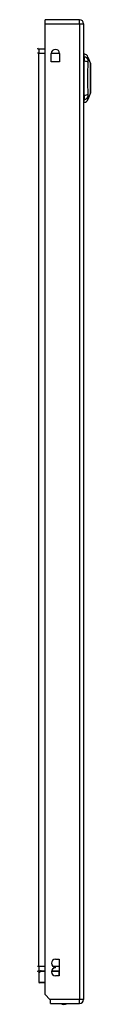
# Model space of a CAD drawing. Header units: inches. Extents: x 19 to 446, y 48 to 207.
# Tile 9 of 23: x 129.14 to 130.43, y 113.79 to 137.73. Entities that reach past the tile are written whole.
import ezdxf

# ---------------------------------------------------------------- set-up
doc = ezdxf.new("R2010")
doc.units = ezdxf.units.IN
doc.header["$MEASUREMENT"] = 0
doc.layers.add('Visible Edges(ANSI)', color=7, linetype='Continuous', lineweight=25)
doc.layers.add('Visible Tangent Edges(ANSI)', color=7, linetype='Continuous', lineweight=25)

msp = doc.modelspace()

# ---------------------------------------------------------------- linework, layer by layer
at = {"layer": 'Visible Edges(ANSI)'}
for p, q in [((130.165, 137.73), (129.33, 137.73)), ((129.33, 137.631), (129.33, 137.73)), ((129.33, 114.028), (129.33, 137.631)), ((130.264, 137.631), (130.264, 113.911)), ((129.33, 137.012), (129.175, 137.012)), ((129.478, 136.703), (129.478, 136.906)), ((129.681, 136.703), (129.478, 136.703)), ((129.681, 136.906), (129.681, 136.703)), ((130.264, 136.694), (130.279, 136.694)), ((130.279, 136.829), (130.279, 136.897)), ((130.279, 136.829), (130.279, 136.718)), ((130.279, 135.895), (130.279, 136.718)), ((130.372, 136.823), (130.434, 136.663)), ((130.264, 136.494), (130.279, 136.494)), ((130.264, 136.118), (130.279, 136.118)), ((130.264, 135.918), (130.279, 135.918)), ((130.279, 135.895), (130.279, 135.784)), ((130.279, 135.716), (130.279, 135.784)), ((130.434, 135.949), (130.372, 135.79)), ((129.58, 114.887), (129.675, 114.887)), ((129.58, 114.677), (129.58, 114.697)), ((129.675, 114.887), (129.675, 114.487)), ((129.174, 114.549), (129.174, 114.333)), ((129.175, 114.609), (129.33, 114.609)), ((129.18, 114.563), (129.219, 114.603)), ((129.488, 114.609), (129.675, 114.609)), ((129.675, 114.487), (129.58, 114.487)), ((129.33, 114.314), (129.194, 114.314)), ((129.447, 113.911), (129.33, 114.028)), ((129.464, 113.894), (129.447, 113.911)), ((129.464, 113.812), (129.464, 113.894)), ((129.464, 113.812), (130.165, 113.812))]:
    msp.add_line(p, q, dxfattribs=at)
at = {"layer": 'Visible Edges(ANSI)', "flags": 128}
msp.add_lwpolyline([(130.434, 135.951), (130.434, 135.952), (130.434, 135.953), (130.434, 135.955), (130.434, 135.958), (130.434, 135.962), (130.434, 135.966), (130.434, 135.972), (130.434, 135.978), (130.434, 135.985), (130.434, 135.993), (130.434, 136.002), (130.434, 136.011), (130.434, 136.021), (130.434, 136.032), (130.434, 136.043), (130.434, 136.055), (130.434, 136.068), (130.434, 136.081), (130.434, 136.095), (130.434, 136.109), (130.434, 136.123), (130.434, 136.139), (130.434, 136.154), (130.434, 136.17), (130.434, 136.187), (130.434, 136.203), (130.434, 136.22), (130.434, 136.237), (130.434, 136.254), (130.434, 136.271), (130.434, 136.289), (130.434, 136.306), (130.434, 136.324), (130.434, 136.341), (130.434, 136.359), (130.434, 136.376), (130.434, 136.393), (130.434, 136.41), (130.434, 136.426), (130.434, 136.443), (130.434, 136.459), (130.434, 136.474), (130.434, 136.489), (130.434, 136.504), (130.434, 136.518), (130.434, 136.532), (130.434, 136.545), (130.434, 136.558), (130.434, 136.57), (130.434, 136.581), (130.434, 136.592), (130.434, 136.602), (130.434, 136.611), (130.434, 136.62), (130.434, 136.627), (130.434, 136.634), (130.434, 136.641), (130.434, 136.646), (130.434, 136.651), (130.434, 136.655), (130.434, 136.658), (130.434, 136.66), (130.434, 136.661), (130.434, 136.661)], dxfattribs=at)
at = {"layer": 'Visible Edges(ANSI)'}
for centre, radius, start, end in [((130.165, 137.631), 0.099, 0, 90), ((129.175, 137.043), 0.031, 180, 270), ((129.58, 136.906), 0.102, 0, 180), ((130.262, 136.78), 0.118, 21.2505, 81.3991), ((130.429, 136.661), 0.00492, 0.2088, 21.2505), ((130.262, 135.833), 0.118, 278.6009, 338.7495), ((130.429, 135.951), 0.00492, 338.7495, 359.7912), ((129.58, 114.792), 0.095, 90, 270), ((129.58, 114.582), 0.095, 90, 270), ((129.175, 114.578), 0.031, 90, 180), ((129.194, 114.549), 0.0197, 135, 180), ((129.233, 114.589), 0.0197, 90, 135), ((129.194, 114.333), 0.0197, 180, 270), ((129.787, 113.98), 0.188, 243.6372, 296.3628), ((130.165, 113.911), 0.099, 270, 0)]:
    msp.add_arc(centre, radius, start, end, dxfattribs=at)
at = {"layer": 'Visible Tangent Edges(ANSI)'}
for p, q in [((130.165, 137.631), (130.165, 137.73)), ((129.33, 137.631), (130.165, 137.631)), ((130.165, 137.631), (130.264, 137.631)), ((130.165, 137.631), (130.165, 113.911)), ((129.175, 137.012), (129.175, 136.913)), ((129.175, 136.913), (129.144, 136.913)), ((129.175, 136.913), (129.33, 136.913)), ((129.175, 114.708), (129.175, 136.913)), ((129.478, 136.913), (129.681, 136.913)), ((130.372, 136.823), (130.434, 136.663)), ((129.175, 114.708), (129.144, 114.708)), ((129.33, 114.708), (129.175, 114.708)), ((129.175, 114.708), (129.175, 114.609)), ((129.675, 114.708), (129.536, 114.708)), ((129.215, 114.589), (129.174, 114.549)), ((129.33, 114.589), (129.215, 114.589)), ((129.674, 114.589), (129.485, 114.589)), ((129.674, 114.589), (129.674, 114.609)), ((129.674, 114.487), (129.674, 114.589)), ((129.674, 114.589), (129.675, 114.589)), ((129.174, 114.333), (129.33, 114.333)), ((130.165, 113.911), (129.447, 113.911)), ((130.264, 113.911), (130.165, 113.911)), ((130.165, 113.812), (130.165, 113.911))]:
    msp.add_line(p, q, dxfattribs=at)
at = {"layer": 'Visible Tangent Edges(ANSI)', "flags": 128}
for points in [[(130.373, 136.746), (130.373, 136.754), (130.373, 136.76), (130.373, 136.765), (130.373, 136.77), (130.373, 136.775), (130.373, 136.78), (130.373, 136.785), (130.373, 136.789), (130.373, 136.793), (130.372, 136.797), (130.372, 136.8), (130.372, 136.804), (130.372, 136.807), (130.372, 136.809), (130.372, 136.812), (130.372, 136.814), (130.372, 136.816), (130.372, 136.818), (130.372, 136.819), (130.372, 136.821), (130.372, 136.822), (130.372, 136.822), (130.372, 136.823), (130.372, 136.823)], [(130.373, 135.918), (130.373, 135.951), (130.373, 135.982), (130.373, 136.014), (130.373, 136.045), (130.372, 136.077), (130.372, 136.109), (130.372, 136.142), (130.372, 136.174), (130.372, 136.207), (130.372, 136.24), (130.372, 136.273), (130.372, 136.306), (130.372, 136.339), (130.372, 136.372), (130.372, 136.405), (130.372, 136.438), (130.372, 136.47), (130.372, 136.503), (130.372, 136.535), (130.373, 136.567), (130.373, 136.599), (130.373, 136.63), (130.373, 136.661), (130.373, 136.695)], [(130.373, 136.725), (130.373, 136.726), (130.373, 136.727), (130.373, 136.728), (130.373, 136.729), (130.373, 136.73), (130.373, 136.731), (130.373, 136.732), (130.373, 136.733), (130.373, 136.734), (130.373, 136.735), (130.373, 136.736), (130.373, 136.737), (130.373, 136.738), (130.373, 136.739), (130.373, 136.739), (130.373, 136.74), (130.373, 136.741), (130.373, 136.742), (130.373, 136.743), (130.373, 136.743), (130.373, 136.744), (130.373, 136.745), (130.373, 136.746), (130.373, 136.746)], [(130.373, 136.695), (130.373, 136.696), (130.373, 136.698), (130.373, 136.699), (130.373, 136.7), (130.373, 136.702), (130.373, 136.703), (130.373, 136.704), (130.373, 136.706), (130.373, 136.707), (130.373, 136.708), (130.373, 136.71), (130.373, 136.711), (130.373, 136.712), (130.373, 136.713), (130.373, 136.715), (130.373, 136.716), (130.373, 136.717), (130.373, 136.718), (130.373, 136.719), (130.373, 136.721), (130.373, 136.722), (130.373, 136.723), (130.373, 136.724), (130.373, 136.725)], [(130.434, 136.663), (130.434, 136.663), (130.434, 136.663), (130.434, 136.662), (130.434, 136.661), (130.434, 136.659), (130.434, 136.658), (130.434, 136.656), (130.434, 136.654), (130.434, 136.651), (130.434, 136.648), (130.434, 136.645), (130.434, 136.642), (130.434, 136.638), (130.434, 136.634), (130.434, 136.63), (130.434, 136.626), (130.434, 136.621), (130.434, 136.616), (130.434, 136.611), (130.434, 136.605), (130.434, 136.6), (130.434, 136.594), (130.434, 136.587), (130.434, 136.581)], [(130.434, 136.581), (130.434, 136.579), (130.434, 136.577), (130.434, 136.575), (130.434, 136.574), (130.434, 136.572), (130.434, 136.57), (130.434, 136.568), (130.434, 136.566), (130.434, 136.564), (130.434, 136.562), (130.434, 136.56), (130.434, 136.558), (130.434, 136.556), (130.434, 136.554), (130.434, 136.552), (130.434, 136.55), (130.434, 136.548), (130.434, 136.546), (130.434, 136.544), (130.434, 136.542), (130.434, 136.54), (130.434, 136.538), (130.434, 136.536), (130.434, 136.534)], [(130.434, 136.534), (130.434, 136.518), (130.434, 136.501), (130.434, 136.483), (130.434, 136.465), (130.434, 136.446), (130.434, 136.427), (130.434, 136.408), (130.434, 136.388), (130.434, 136.368), (130.434, 136.347), (130.434, 136.327), (130.434, 136.306), (130.434, 136.286), (130.434, 136.265), (130.434, 136.245), (130.434, 136.224), (130.434, 136.205), (130.434, 136.185), (130.434, 136.166), (130.434, 136.147), (130.434, 136.129), (130.434, 136.112), (130.434, 136.095), (130.434, 136.079)], [(130.434, 136.079), (130.434, 136.077), (130.434, 136.074), (130.434, 136.072), (130.434, 136.07), (130.434, 136.068), (130.434, 136.066), (130.434, 136.064), (130.434, 136.062), (130.434, 136.06), (130.434, 136.058), (130.434, 136.056), (130.434, 136.054), (130.434, 136.052), (130.434, 136.05), (130.434, 136.048), (130.434, 136.046), (130.434, 136.044), (130.434, 136.043), (130.434, 136.041), (130.434, 136.039), (130.434, 136.037), (130.434, 136.035), (130.434, 136.033), (130.434, 136.032)], [(130.434, 136.032), (130.434, 136.025), (130.434, 136.019), (130.434, 136.013), (130.434, 136.007), (130.434, 136.002), (130.434, 135.997), (130.434, 135.992), (130.434, 135.987), (130.434, 135.982), (130.434, 135.978), (130.434, 135.974), (130.434, 135.971), (130.434, 135.967), (130.434, 135.964), (130.434, 135.961), (130.434, 135.959), (130.434, 135.957), (130.434, 135.955), (130.434, 135.953), (130.434, 135.952), (130.434, 135.951), (130.434, 135.95), (130.434, 135.95), (130.434, 135.949)], [(130.372, 135.79), (130.372, 135.79), (130.372, 135.79), (130.372, 135.791), (130.372, 135.792), (130.372, 135.793), (130.372, 135.795), (130.372, 135.796), (130.372, 135.798), (130.372, 135.801), (130.372, 135.803), (130.372, 135.806), (130.372, 135.809), (130.372, 135.812), (130.372, 135.816), (130.373, 135.82), (130.373, 135.824), (130.373, 135.828), (130.373, 135.832), (130.373, 135.837), (130.373, 135.842), (130.373, 135.847), (130.373, 135.853), (130.373, 135.858), (130.373, 135.866)], [(130.373, 135.866), (130.373, 135.868), (130.373, 135.869), (130.373, 135.871), (130.373, 135.872), (130.373, 135.874), (130.373, 135.876), (130.373, 135.877), (130.373, 135.879), (130.373, 135.881), (130.373, 135.883), (130.373, 135.885), (130.373, 135.888), (130.373, 135.89), (130.373, 135.892), (130.373, 135.894), (130.373, 135.897), (130.373, 135.899), (130.373, 135.902), (130.373, 135.904), (130.373, 135.907), (130.373, 135.91), (130.373, 135.912), (130.373, 135.915), (130.373, 135.918)]]:
    msp.add_lwpolyline(points, dxfattribs=at)
at = {"layer": 'Visible Tangent Edges(ANSI)'}
msp.add_arc((130.429, 136.661), 0.00492, 0.2088, 21.2505, dxfattribs=at)
for centre, major_axis, ratio, start_param, end_param in [((130.259, 136.719), (0.117, -0.016), 0.948273, 0.391156, 1.528426), ((130.259, 136.681), (0.118, 0.005), 0.314585, 0.249322, 1.386592), ((130.259, 135.932), (0.118, -0.005), 0.314585, 4.896593, 6.033863), ((130.259, 135.894), (0.117, 0.016), 0.948273, 4.754759, 5.892029), ((129.233, 114.589), (-0.0139, 0.0139), 0.852462, 0, 0.864875), ((129.233, 114.589), (0, 0.0197), 0.91745, 0, 1.570796)]:
    msp.add_ellipse(centre, major_axis=major_axis, ratio=ratio, start_param=start_param, end_param=end_param, dxfattribs=at)

doc.saveas('drawing.dxf')
